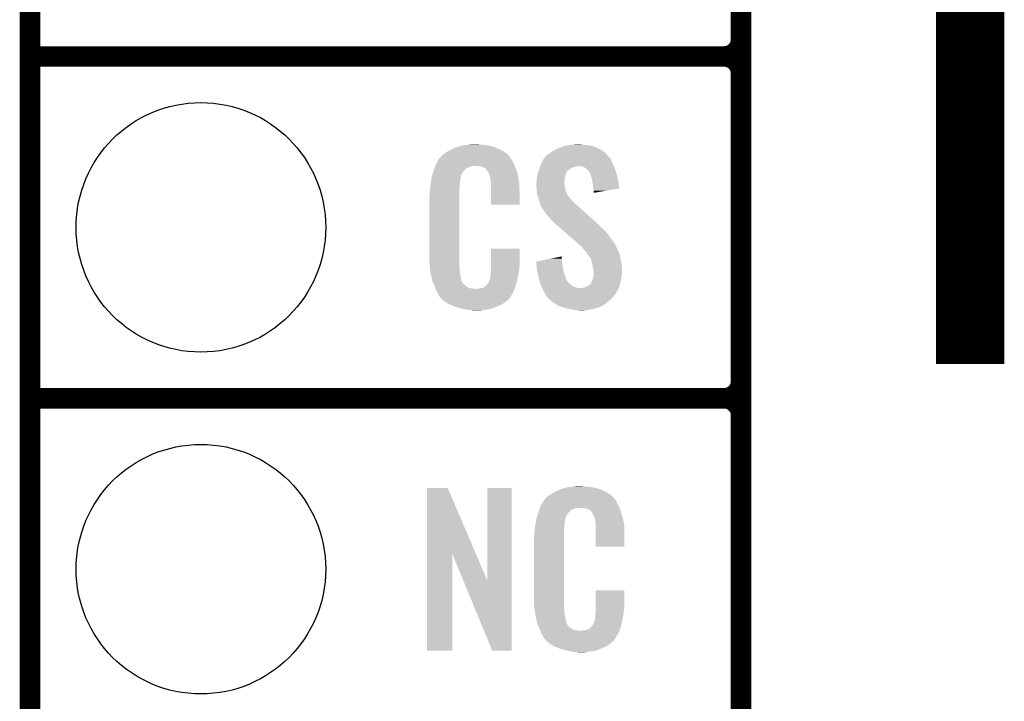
# Model space of a CAD drawing. Extents: x -1.3 to 24.2, y -3.9 to 39.2.
# Tile 7 of 27: x -1.3 to 6, y 9.2 to 14.2. Entities that reach past the tile are written whole.
import ezdxf

# ---------------------------------------------------------------- set-up
doc = ezdxf.new("R2010")
doc.units = 0
doc.layers.get('0').update_dxf_attribs({"linetype": 'CONTINUOUS'})
for name, color, linetype in [('PROXIMITY_23_CLICK_V100_GKO', 5, 'CONTINUOUS'), ('PROXIMITY_23_CLICK_V100_GTO', 14, 'CONTINUOUS'), ('PROXIMITY_23_CLICK_V100_GTS', 12, 'CONTINUOUS')]:
    doc.layers.add(name, color=color, linetype=linetype)

# ---------------------------------------------------------------- blocks, each defined once
blk = doc.blocks.new('ROUND_35')
blk.add_circle((0, 0), 0.9271)

msp = doc.modelspace()

# ---------------------------------------------------------------- linework, layer by layer
at = {"layer": 'PROXIMITY_23_CLICK_V100_GKO', "const_width": 0.1524}
msp.add_lwpolyline([(-1.27, -3.81), (-1.27, 36.83)], dxfattribs=at)
at = {"layer": 'PROXIMITY_23_CLICK_V100_GTO'}
for points, const_width in [([(5.715, 11.684), (5.715, 18.796)], 0.508), ([(4.0132, -0.5588), (4.0132, 18.3388)], 0.1524), ([(4.0132, 14.097), (4.0132, 16.383)], 0.1524), ([(-1.27, 13.97), (3.8862, 13.97)], 0.1524), ([(-1.27, 13.97), (3.8862, 13.97)], 0.1524), ([(4.0132, 11.557), (4.0132, 13.843)], 0.1524), ([(-1.27, 11.43), (3.8862, 11.43)], 0.1524), ([(-1.27, 11.43), (3.8862, 11.43)], 0.1524), ([(4.0132, 9.017), (4.0132, 11.303)], 0.1524)]:
    msp.add_lwpolyline(points, dxfattribs=dict(at, const_width=const_width))
at = {"layer": 'PROXIMITY_23_CLICK_V100_GTO', "const_width": 0.1524}
for points in [[(3.8862, 13.97, 0.4142136), (4.0132, 14.097)], [(4.0132, 13.843, 0.4142136), (3.8862, 13.97)], [(4.0132, 13.843, 0.4142136), (3.8862, 13.97)], [(3.8862, 11.43, 0.4142136), (4.0132, 11.557)], [(4.0132, 11.303, 0.4142136), (3.8862, 11.43)], [(4.0132, 11.303, 0.4142136), (3.8862, 11.43)]]:
    msp.add_lwpolyline(points, format="xyb", dxfattribs=at)
at = {"layer": 'PROXIMITY_23_CLICK_V100_GTO'}
for points in [[(1.97612, 13.31214), (1.99136, 13.31468), (2.10058, 13.31214), (2.085342, 13.31468)], [(1.99136, 13.31468), (2.006602, 13.31722), (2.070102, 13.31468), (2.057402, 13.31722)], [(2.74066, 13.31214), (2.755902, 13.31468), (2.86004, 13.31214), (2.834638, 13.31468)], [(2.755902, 13.31468), (2.8067, 13.31722), (2.834638, 13.31468), (2.821942, 13.31722)], [(1.78816, 13.230862), (1.802674, 13.24356), (2.289264, 13.230862), (2.278382, 13.24356)], [(1.802674, 13.24356), (1.808482, 13.24864), (2.278382, 13.24356), (2.271272, 13.24864)], [(1.808482, 13.24864), (1.820458, 13.256262), (2.271272, 13.24864), (2.2606, 13.256262)], [(1.820458, 13.256262), (1.836422, 13.26642), (2.2606, 13.256262), (2.24367, 13.26642)], [(1.836422, 13.26642), (1.86182, 13.27912), (2.24367, 13.26642), (2.2225, 13.27912)], [(1.86182, 13.27912), (1.87198, 13.2842), (2.2225, 13.27912), (2.210164, 13.2842)], [(1.87198, 13.2842), (1.89484, 13.294362), (2.210164, 13.2842), (2.185486, 13.294362)], [(1.89484, 13.294362), (1.9033, 13.2969), (2.185486, 13.294362), (2.179322, 13.2969)], [(1.9033, 13.2969), (1.937172, 13.30706), (2.179322, 13.2969), (2.141222, 13.30706)], [(1.937172, 13.30706), (1.945642, 13.3096), (2.141222, 13.30706), (2.120902, 13.3096)], [(1.945642, 13.3096), (1.97612, 13.31214), (2.120902, 13.3096), (2.10058, 13.31214)], [(2.563916, 13.228316), (2.575564, 13.241022), (3.027682, 13.228316), (3.016036, 13.241022)], [(2.575564, 13.241022), (2.58064, 13.243562), (3.016036, 13.241022), (3.013708, 13.243562)], [(2.58064, 13.243562), (2.5908, 13.25118), (3.013708, 13.243562), (3.006726, 13.25118)], [(2.5908, 13.25118), (2.602988, 13.258798), (3.006726, 13.25118), (2.999742, 13.258798)], [(2.602988, 13.258798), (2.61112, 13.26388), (2.999742, 13.258798), (2.991484, 13.26388)], [(2.61112, 13.26388), (2.636522, 13.27912), (2.991484, 13.26388), (2.966718, 13.27912)], [(2.636522, 13.27912), (2.669542, 13.294362), (2.966718, 13.27912), (2.936236, 13.294362)], [(2.669542, 13.294362), (2.677664, 13.2969), (2.936236, 13.294362), (2.93116, 13.2969)], [(2.677664, 13.2969), (2.71018, 13.30706), (2.93116, 13.2969), (2.895602, 13.30706)], [(2.71018, 13.30706), (2.74066, 13.31214), (2.895602, 13.30706), (2.86004, 13.31214)], [(1.742838, 13.159738), (1.74752, 13.172442), (2.33172, 13.159738), (2.324792, 13.172442)], [(1.74752, 13.172442), (1.756484, 13.18768), (2.324792, 13.172442), (2.31648, 13.18768)], [(1.756484, 13.18768), (1.769934, 13.21054), (2.31648, 13.18768), (2.303782, 13.21054)], [(1.769934, 13.21054), (1.772926, 13.215622), (2.303782, 13.21054), (2.299972, 13.215622)], [(1.772926, 13.215622), (1.778002, 13.218164), (2.299972, 13.215622), (2.298064, 13.218164)], [(1.778002, 13.218164), (1.78003, 13.2207), (2.298064, 13.218164), (2.296162, 13.2207)], [(1.78003, 13.2207), (1.78409, 13.225776), (2.296162, 13.2207), (2.293622, 13.225776)], [(1.78409, 13.225776), (1.78816, 13.230862), (2.293622, 13.225776), (2.289264, 13.230862)], [(2.524578, 13.16482), (2.5273, 13.172442), (3.06324, 13.16482), (3.059776, 13.172442)], [(2.5273, 13.172442), (2.538136, 13.19276), (3.059776, 13.172442), (3.05054, 13.19276)], [(2.538136, 13.19276), (2.547622, 13.21054), (3.05054, 13.19276), (3.04165, 13.21054)], [(2.547622, 13.21054), (2.549946, 13.213076), (3.04165, 13.21054), (3.040382, 13.213076)], [(2.549946, 13.213076), (2.559262, 13.22324), (3.040382, 13.213076), (3.030222, 13.22324)], [(2.559262, 13.22324), (2.563916, 13.228316), (3.030222, 13.22324), (3.027682, 13.228316)], [(1.719832, 13.091158), (1.726688, 13.114018), (1.935478, 13.091158), (1.948178, 13.114018)], [(1.726688, 13.114018), (1.729738, 13.12418), (1.948178, 13.114018), (1.958338, 13.12418)], [(1.729738, 13.12418), (1.731608, 13.129256), (1.958338, 13.12418), (1.960878, 13.129256)], [(1.731608, 13.129256), (1.735352, 13.139418), (1.960878, 13.129256), (1.97358, 13.139418)], [(1.735352, 13.139418), (1.740966, 13.154658), (1.97358, 13.139418), (2.011676, 13.154658)], [(1.740966, 13.154658), (1.740968, 13.15466), (2.011676, 13.154658), (2.059938, 13.15466)], [(1.740968, 13.15466), (1.742838, 13.159738), (2.333534, 13.15466), (2.33172, 13.159738)], [(2.07772, 13.15212), (2.059938, 13.15466), (2.334442, 13.15212), (2.333534, 13.15466)], [(2.090418, 13.14958), (2.07772, 13.15212), (2.335348, 13.14958), (2.334442, 13.15212)], [(2.115814, 13.136882), (2.090418, 13.14958), (2.339884, 13.136882), (2.335348, 13.14958)], [(2.118358, 13.131804), (2.115814, 13.136882), (2.341696, 13.131804), (2.339884, 13.136882)], [(2.124894, 13.12418), (2.118358, 13.131804), (2.344418, 13.12418), (2.341696, 13.131804)], [(2.133598, 13.114022), (2.124894, 13.12418), (2.347406, 13.114022), (2.344418, 13.12418)], [(2.143758, 13.091162), (2.133598, 13.114022), (2.354132, 13.091162), (2.347406, 13.114022)], [(2.500338, 13.091162), (2.5019, 13.101318), (2.71018, 13.091162), (2.712718, 13.101318)], [(2.5019, 13.101318), (2.501902, 13.101322), (2.712718, 13.101318), (2.71272, 13.101322)], [(2.501902, 13.101322), (2.505528, 13.111478), (2.71272, 13.101322), (2.7178, 13.111478)], [(2.505528, 13.111478), (2.508248, 13.119096), (2.7178, 13.111478), (2.72288, 13.119096)], [(2.508248, 13.119096), (2.509154, 13.121634), (2.72288, 13.119096), (2.727946, 13.121634)], [(2.509154, 13.121634), (2.51006, 13.124168), (2.727946, 13.121634), (2.72796, 13.124168)], [(2.51006, 13.124168), (2.512784, 13.131798), (2.72796, 13.124168), (2.740658, 13.131798)], [(2.512784, 13.131798), (2.516412, 13.141958), (2.740658, 13.131798), (2.753358, 13.141958)], [(2.516412, 13.141958), (2.519134, 13.14958), (2.753358, 13.141958), (2.77876, 13.14958)], [(2.519134, 13.14958), (2.520042, 13.15212), (2.77876, 13.14958), (2.79146, 13.15212)], [(2.520042, 13.15212), (2.520948, 13.15466), (2.79146, 13.15212), (2.801618, 13.15466)], [(2.520948, 13.15466), (2.524578, 13.16482), (3.067596, 13.15466), (3.06324, 13.16482)], [(2.829558, 13.15212), (2.806698, 13.15466), (3.068684, 13.15212), (3.067596, 13.15466)], [(2.84734, 13.147042), (2.829558, 13.15212), (3.07086, 13.147042), (3.068684, 13.15212)], [(2.86258, 13.13688), (2.84734, 13.147042), (3.075216, 13.13688), (3.07086, 13.147042)], [(2.870202, 13.12926), (2.86258, 13.13688), (3.07848, 13.12926), (3.075216, 13.13688)], [(2.87274, 13.126722), (2.870202, 13.12926), (3.079326, 13.126722), (3.07848, 13.12926)], [(2.882896, 13.1191), (2.87274, 13.126722), (3.081868, 13.1191), (3.079326, 13.126722)], [(2.887978, 13.108944), (2.882896, 13.1191), (3.085252, 13.108944), (3.081868, 13.1191)], [(2.893054, 13.103866), (2.887978, 13.108944), (3.086946, 13.103866), (3.085252, 13.108944)], [(2.89306, 13.101322), (2.893054, 13.103866), (3.087794, 13.101322), (3.086946, 13.103866)], [(2.895602, 13.091158), (2.89306, 13.101322), (3.09118, 13.091158), (3.087794, 13.101322)], [(1.70434, 13.00226), (1.706596, 13.022578), (1.92278, 13.00226), (1.92278, 13.022578)], [(1.706596, 13.022578), (1.70688, 13.02512), (1.92278, 13.022578), (1.923288, 13.02512)], [(1.70688, 13.02512), (1.708482, 13.035278), (1.923288, 13.02512), (1.92532, 13.035278)], [(1.708482, 13.035278), (1.710488, 13.047978), (1.92532, 13.035278), (1.92532, 13.047978)], [(1.710488, 13.047978), (1.712092, 13.058138), (1.92532, 13.047978), (1.92786, 13.058138)], [(1.712092, 13.058138), (1.712894, 13.063218), (1.92786, 13.058138), (1.92786, 13.063218)], [(1.712894, 13.063218), (1.7145, 13.073382), (1.92786, 13.063218), (1.93063, 13.073382)], [(1.7145, 13.073382), (1.719832, 13.091158), (1.93063, 13.073382), (1.935478, 13.091158)], [(2.145794, 13.080998), (2.143758, 13.091162), (2.35712, 13.080998), (2.354132, 13.091162)], [(2.1463, 13.078462), (2.145794, 13.080998), (2.357502, 13.078462), (2.35712, 13.080998)], [(2.148838, 13.073384), (2.1463, 13.078462), (2.358264, 13.073384), (2.357502, 13.078462)], [(2.14884, 13.070842), (2.148838, 13.073384), (2.358644, 13.070842), (2.358264, 13.073384)], [(2.15138, 13.058138), (2.14884, 13.070842), (2.36055, 13.058138), (2.358644, 13.070842)], [(2.15392, 13.04036), (2.15138, 13.058138), (2.363216, 13.04036), (2.36055, 13.058138)], [(2.154702, 13.030198), (2.15392, 13.04036), (2.36474, 13.030198), (2.363216, 13.04036)], [(2.15646, 13.00734), (2.154702, 13.030198), (2.365694, 13.00734), (2.36474, 13.030198)], [(2.49174, 13.032742), (2.493644, 13.040358), (2.70002, 13.032742), (2.70002, 13.040358)], [(2.49174, 13.030198), (2.49174, 13.032742), (2.70002, 13.030198), (2.70002, 13.032742)], [(2.49174, 13.020038), (2.49174, 13.030198), (2.70256, 13.020038), (2.70002, 13.030198)], [(2.493644, 13.040358), (2.49428, 13.042902), (2.70002, 13.040358), (2.700336, 13.042902)], [(2.49428, 13.042902), (2.496056, 13.06068), (2.700336, 13.042902), (2.70256, 13.06068)], [(2.496056, 13.06068), (2.49682, 13.0683), (2.70256, 13.06068), (2.70383, 13.0683)], [(2.49682, 13.0683), (2.497992, 13.07592), (2.70383, 13.0683), (2.7051, 13.07592)], [(2.497992, 13.07592), (2.500338, 13.091162), (2.7051, 13.07592), (2.71018, 13.091162)], [(2.898142, 13.081), (2.895602, 13.091158), (3.09332, 13.081), (3.09118, 13.091158)], [(2.905758, 13.058142), (2.898142, 13.081), (3.098132, 13.058142), (3.09332, 13.081)], [(2.908166, 13.0429), (2.905758, 13.058142), (3.10134, 13.0429), (3.098132, 13.058142)], [(2.91338, 13.00988), (2.908166, 13.0429), (3.106046, 13.00988), (3.10134, 13.0429)], [(1.69926, 12.96162), (1.7018, 12.9794), (1.92024, 12.96162), (1.92024, 12.9794)], [(1.69926, 12.943842), (1.69926, 12.96162), (1.92024, 12.943842), (1.92024, 12.96162)], [(1.7018, 12.9794), (1.702082, 12.981938), (1.92024, 12.9794), (1.92024, 12.981938)], [(1.702082, 12.981938), (1.70434, 13.00226), (1.92024, 12.981938), (1.92278, 13.00226)], [(2.15646, 12.96924), (2.15646, 13.00734), (2.36728, 12.96924), (2.365694, 13.00734)], [(2.15646, 12.867662), (2.15646, 12.96924), (2.367258, 12.867662), (2.36728, 12.96924)], [(2.49283, 13.004798), (2.49174, 13.020038), (2.70256, 13.004798), (2.70256, 13.020038)], [(2.49428, 12.98448), (2.49283, 13.004798), (2.707642, 12.98448), (2.70256, 13.004798)], [(2.495062, 12.974318), (2.49428, 12.98448), (2.710182, 12.974318), (2.707642, 12.98448)], [(2.49682, 12.951462), (2.495062, 12.974318), (2.718976, 12.951462), (2.710182, 12.974318)], [(2.499592, 12.9413), (2.49682, 12.951462), (2.722884, 12.9413), (2.718976, 12.951462)], [(2.91592, 12.98956), (2.91338, 13.00988), (3.10894, 12.98956), (3.106046, 13.00988)], [(2.915922, 12.989556), (2.91592, 12.98956), (3.10894, 12.989556), (3.10894, 12.98956)], [(2.91846, 12.97178), (2.915922, 12.989556), (3.006302, 12.97178), (3.10894, 12.989556)], [(2.91846, 12.956566), (2.91846, 12.97178), (2.91846, 12.956566), (3.006302, 12.97178)], [(1.69672, 12.931142), (1.69926, 12.943842), (1.92024, 12.931142), (1.92024, 12.943842)], [(1.69672, 12.48156), (1.69672, 12.931142), (1.92024, 12.48156), (1.92024, 12.931142)], [(2.500286, 12.938756), (2.499592, 12.9413), (2.725422, 12.938756), (2.722884, 12.9413)], [(2.501672, 12.93368), (2.500286, 12.938756), (2.727962, 12.93368), (2.725422, 12.938756)], [(2.504442, 12.92352), (2.501672, 12.93368), (2.73812, 12.92352), (2.727962, 12.93368)], [(2.506138, 12.918436), (2.504442, 12.92352), (2.743202, 12.918436), (2.73812, 12.92352)], [(2.511214, 12.9032), (2.506138, 12.918436), (2.750824, 12.9032), (2.743202, 12.918436)], [(2.51206, 12.900658), (2.511214, 12.9032), (2.754636, 12.900658), (2.750824, 12.9032)], [(2.513966, 12.893038), (2.51206, 12.900658), (2.766062, 12.893038), (2.754636, 12.900658)], [(2.51714, 12.880342), (2.513966, 12.893038), (2.775132, 12.880342), (2.766062, 12.893038)], [(2.519174, 12.875258), (2.51714, 12.880342), (2.778762, 12.875258), (2.775132, 12.880342)], [(2.522218, 12.867642), (2.519174, 12.875258), (2.788918, 12.867642), (2.778762, 12.875258)], [(2.367258, 12.86764), (2.15646, 12.867662), (2.367258, 12.86764), (2.367258, 12.867662)], [(2.524126, 12.86002), (2.522218, 12.867642), (2.79908, 12.86002), (2.788918, 12.867642)], [(2.524758, 12.857486), (2.524126, 12.86002), (2.801902, 12.857486), (2.79908, 12.86002)], [(2.527298, 12.854942), (2.524758, 12.857486), (2.804734, 12.854942), (2.801902, 12.857486)], [(2.55778, 12.80922), (2.527298, 12.854942), (2.855632, 12.80922), (2.804734, 12.854942)], [(2.5781, 12.78382), (2.55778, 12.80922), (2.883908, 12.78382), (2.855632, 12.80922)], [(2.59334, 12.76604), (2.5781, 12.78382), (2.903702, 12.76604), (2.883908, 12.78382)], [(2.63398, 12.725398), (2.59334, 12.76604), (2.948944, 12.725398), (2.903702, 12.76604)], [(2.636914, 12.722856), (2.63398, 12.725398), (2.95402, 12.722856), (2.948944, 12.725398)], [(2.648632, 12.7127), (2.636914, 12.722856), (2.961642, 12.7127), (2.95402, 12.722856)], [(2.666218, 12.69746), (2.648632, 12.7127), (2.97688, 12.69746), (2.961642, 12.7127)], [(2.686734, 12.67968), (2.666218, 12.69746), (2.9972, 12.67968), (2.97688, 12.69746)], [(2.716042, 12.65428), (2.686734, 12.67968), (3.02006, 12.65428), (2.9972, 12.67968)], [(2.78052, 12.5984), (2.716042, 12.65428), (3.0607, 12.5984), (3.02006, 12.65428)], [(2.78638, 12.59332), (2.78052, 12.5984), (3.064088, 12.59332), (3.0607, 12.5984)], [(2.814958, 12.567918), (2.78638, 12.59332), (3.08102, 12.567918), (3.064088, 12.59332)], [(2.156464, 12.418058), (2.15648, 12.542498), (2.36728, 12.418058), (2.36728, 12.542498)], [(2.15648, 12.542498), (2.156482, 12.54252), (2.36728, 12.542498), (2.156482, 12.54252)], [(2.820674, 12.562838), (2.814958, 12.567918), (3.08356, 12.562838), (3.08102, 12.567918)], [(2.829244, 12.55522), (2.820674, 12.562838), (3.0861, 12.55522), (3.08356, 12.562838)], [(2.8321, 12.55268), (2.829244, 12.55522), (3.087372, 12.55268), (3.0861, 12.55522)], [(2.84734, 12.532362), (2.8321, 12.55268), (3.09753, 12.532362), (3.087372, 12.55268)], [(2.862578, 12.51712), (2.84734, 12.532362), (3.105152, 12.51712), (3.09753, 12.532362)], [(2.86385, 12.514578), (2.862578, 12.51712), (3.106422, 12.514578), (3.105152, 12.51712)], [(2.870198, 12.501886), (2.86385, 12.514578), (3.109884, 12.501886), (3.106422, 12.514578)], [(1.699072, 12.41806), (1.69672, 12.48156), (1.92024, 12.41806), (1.92024, 12.48156)], [(2.49176, 12.446004), (2.592044, 12.466318), (2.68224, 12.446004), (2.68224, 12.466318)], [(2.491964, 12.443458), (2.49176, 12.446004), (2.68224, 12.443458), (2.68224, 12.446004)], [(2.493988, 12.41806), (2.491964, 12.443458), (2.68732, 12.41806), (2.68224, 12.443458)], [(2.592044, 12.466318), (2.65474, 12.479018), (2.68224, 12.466318), (2.6797, 12.479018)], [(2.65474, 12.479018), (2.6797, 12.484074), (2.6797, 12.479018), (2.6797, 12.484074)], [(2.880356, 12.494262), (2.870198, 12.501886), (3.111962, 12.494262), (3.109884, 12.501886)], [(2.8829, 12.486644), (2.880356, 12.494262), (3.11404, 12.486644), (3.111962, 12.494262)], [(2.882904, 12.48664), (2.8829, 12.486644), (3.11404, 12.48664), (3.11404, 12.486644)], [(2.885438, 12.484102), (2.882904, 12.48664), (3.114626, 12.484102), (3.11404, 12.48664)], [(2.898138, 12.466324), (2.885438, 12.484102), (3.11873, 12.466324), (3.114626, 12.484102)], [(2.900962, 12.45362), (2.898138, 12.466324), (3.12166, 12.45362), (3.11873, 12.466324)], [(2.90322, 12.44346), (2.900962, 12.45362), (3.123016, 12.44346), (3.12166, 12.45362)], [(2.910206, 12.41552), (2.90322, 12.44346), (3.12674, 12.41552), (3.123016, 12.44346)], [(1.69926, 12.41298), (1.699072, 12.41806), (1.920966, 12.41298), (1.92024, 12.41806)], [(1.700918, 12.400278), (1.69926, 12.41298), (1.92278, 12.400278), (1.920966, 12.41298)], [(1.7039, 12.377418), (1.700918, 12.400278), (1.92278, 12.377418), (1.92278, 12.400278)], [(1.70688, 12.354562), (1.7039, 12.377418), (1.92639, 12.354562), (1.92278, 12.377418)], [(2.15392, 12.3698), (2.155824, 12.38504), (2.362706, 12.3698), (2.36474, 12.38504)], [(2.15392, 12.357102), (2.15392, 12.3698), (2.361014, 12.357102), (2.362706, 12.3698)], [(2.155824, 12.38504), (2.15646, 12.390122), (2.36474, 12.38504), (2.36474, 12.390122)], [(2.15646, 12.402818), (2.156464, 12.418058), (2.36474, 12.402818), (2.36728, 12.418058)], [(2.15646, 12.390122), (2.15646, 12.402818), (2.36474, 12.390122), (2.36474, 12.402818)], [(2.49682, 12.382502), (2.493988, 12.41806), (2.693788, 12.382502), (2.68732, 12.41806)], [(2.50144, 12.36218), (2.49682, 12.382502), (2.697482, 12.36218), (2.693788, 12.382502)], [(2.91338, 12.40282), (2.910206, 12.41552), (3.127534, 12.40282), (3.12674, 12.41552)], [(2.918038, 12.374882), (2.91338, 12.40282), (3.12928, 12.374882), (3.127534, 12.40282)], [(2.91846, 12.372342), (2.918038, 12.374882), (3.12928, 12.372342), (3.12928, 12.374882)], [(2.91846, 12.36218), (2.91846, 12.372342), (3.12928, 12.36218), (3.12928, 12.372342)], [(1.713232, 12.32916), (1.70688, 12.354562), (1.9304, 12.32916), (1.92639, 12.354562)], [(1.718946, 12.306298), (1.713232, 12.32916), (1.93548, 12.306298), (1.9304, 12.32916)], [(1.71958, 12.303762), (1.718946, 12.306298), (1.93675, 12.303762), (1.93548, 12.306298)], [(1.726902, 12.28598), (1.71958, 12.303762), (1.945642, 12.28598), (1.93675, 12.303762)], [(2.131062, 12.280902), (2.14376, 12.30376), (2.34315, 12.280902), (2.3495, 12.30376)], [(2.14376, 12.30376), (2.143762, 12.303762), (2.3495, 12.30376), (2.3495, 12.303762)], [(2.143762, 12.303762), (2.14884, 12.329162), (2.3495, 12.303762), (2.355476, 12.329162)], [(2.14884, 12.329162), (2.148842, 12.331704), (2.355476, 12.329162), (2.356074, 12.331704)], [(2.148842, 12.331704), (2.15138, 12.336784), (2.356074, 12.331704), (2.357268, 12.336784)], [(2.15138, 12.344402), (2.151888, 12.346942), (2.359062, 12.344402), (2.35966, 12.346942)], [(2.15138, 12.336784), (2.15138, 12.344402), (2.357268, 12.336784), (2.359062, 12.344402)], [(2.151888, 12.346942), (2.15392, 12.357102), (2.35966, 12.346942), (2.361014, 12.357102)], [(2.50779, 12.33424), (2.50144, 12.36218), (2.70764, 12.33424), (2.697482, 12.36218)], [(2.50952, 12.32662), (2.50779, 12.33424), (2.709928, 12.32662), (2.70764, 12.33424)], [(2.5142, 12.308838), (2.50952, 12.32662), (2.715264, 12.308838), (2.709928, 12.32662)], [(2.514868, 12.3063), (2.5142, 12.308838), (2.7178, 12.3063), (2.715264, 12.308838)], [(2.516872, 12.29868), (2.514868, 12.3063), (2.72288, 12.29868), (2.7178, 12.3063)], [(2.519546, 12.288518), (2.516872, 12.29868), (2.730502, 12.288518), (2.72288, 12.29868)], [(2.89814, 12.283444), (2.90068, 12.29106), (3.115562, 12.283444), (3.117086, 12.29106)], [(2.90068, 12.29106), (2.905758, 12.30122), (3.117086, 12.29106), (3.11912, 12.30122)], [(2.905758, 12.30122), (2.91084, 12.311382), (3.11912, 12.30122), (3.121378, 12.311382)], [(2.91084, 12.311382), (2.912958, 12.324082), (3.121378, 12.311382), (3.1242, 12.324082)], [(2.912958, 12.324082), (2.913382, 12.326622), (3.1242, 12.324082), (3.124516, 12.326622)], [(2.913382, 12.326622), (2.91846, 12.341864), (3.124516, 12.326622), (3.126422, 12.341864)], [(2.91846, 12.3444), (2.91846, 12.36218), (3.12674, 12.3444), (3.12928, 12.36218)], [(2.91846, 12.341864), (2.91846, 12.3444), (3.126422, 12.341864), (3.12674, 12.3444)], [(1.72795, 12.283436), (1.726902, 12.28598), (1.948182, 12.283436), (1.945642, 12.28598)], [(1.73004, 12.27836), (1.72795, 12.283436), (1.950724, 12.27836), (1.948182, 12.283436)], [(1.732132, 12.273278), (1.73004, 12.27836), (1.958342, 12.273278), (1.950724, 12.27836)], [(1.73527, 12.26566), (1.732132, 12.273278), (1.96596, 12.26566), (1.958342, 12.273278)], [(1.73736, 12.26058), (1.73527, 12.26566), (1.973582, 12.26058), (1.96596, 12.26566)], [(1.739314, 12.2555), (1.73736, 12.26058), (1.981202, 12.2555), (1.973582, 12.26058)], [(1.742246, 12.24788), (1.739314, 12.2555), (1.996444, 12.24788), (1.981202, 12.2555)], [(1.7442, 12.2428), (1.742246, 12.24788), (2.042162, 12.2428), (1.996444, 12.24788)], [(1.75006, 12.22756), (1.7442, 12.2428), (2.324248, 12.22756), (2.330524, 12.2428)], [(1.757118, 12.21486), (1.75006, 12.22756), (2.31902, 12.21486), (2.324248, 12.22756)], [(2.042162, 12.2428), (2.052322, 12.242802), (2.330524, 12.2428), (2.330526, 12.242802)], [(2.052322, 12.242802), (2.059944, 12.24534), (2.330526, 12.242802), (2.33157, 12.24534)], [(2.070102, 12.24534), (2.095502, 12.25042), (2.33157, 12.24534), (2.333662, 12.25042)], [(2.095502, 12.25042), (2.108194, 12.258038), (2.333662, 12.25042), (2.3368, 12.258038)], [(2.108194, 12.258038), (2.108202, 12.258042), (2.3368, 12.258038), (2.3368, 12.258042)], [(2.108202, 12.258042), (2.115826, 12.26566), (2.3368, 12.258042), (2.338916, 12.26566)], [(2.115826, 12.26566), (2.118366, 12.265674), (2.338916, 12.26566), (2.33892, 12.265674)], [(2.118366, 12.265674), (2.120902, 12.27074), (2.33892, 12.265674), (2.340328, 12.27074)], [(2.120902, 12.27074), (2.131062, 12.280902), (2.340328, 12.27074), (2.34315, 12.280902)], [(2.522218, 12.27836), (2.519546, 12.288518), (2.7432, 12.27836), (2.730502, 12.288518)], [(2.526962, 12.268198), (2.522218, 12.27836), (2.755902, 12.268198), (2.7432, 12.27836)], [(2.531702, 12.25804), (2.526962, 12.268198), (2.773682, 12.25804), (2.755902, 12.268198)], [(2.53526, 12.25042), (2.531702, 12.25804), (2.796542, 12.25042), (2.773682, 12.25804)], [(2.536444, 12.24788), (2.53526, 12.25042), (2.819402, 12.24788), (2.796542, 12.25042)], [(2.537632, 12.245338), (2.536444, 12.24788), (3.10388, 12.245338), (3.104726, 12.24788)], [(2.54, 12.24026), (2.537632, 12.245338), (3.100832, 12.24026), (3.10388, 12.245338)], [(2.550162, 12.219938), (2.54, 12.24026), (3.088638, 12.219938), (3.100832, 12.24026)], [(2.551432, 12.217396), (2.550162, 12.219938), (3.0861, 12.217396), (3.088638, 12.219938)], [(2.55524, 12.20978), (2.551432, 12.217396), (3.083558, 12.20978), (3.0861, 12.217396)], [(2.819402, 12.24788), (2.827022, 12.247882), (3.104726, 12.24788), (3.104726, 12.247882)], [(2.827022, 12.247882), (2.834642, 12.25042), (3.104726, 12.247882), (3.105572, 12.25042)], [(2.834642, 12.25042), (2.847342, 12.252962), (3.105572, 12.25042), (3.10642, 12.252962)], [(2.847342, 12.252962), (2.8702, 12.26312), (3.10642, 12.252962), (3.109804, 12.26312)], [(2.8702, 12.26312), (2.8829, 12.27074), (3.109804, 12.26312), (3.112344, 12.27074)], [(2.8829, 12.27074), (2.88967, 12.27582), (3.112344, 12.27074), (3.114038, 12.27582)], [(2.88967, 12.27582), (2.89306, 12.278362), (3.114038, 12.27582), (3.114546, 12.278362)], [(2.89306, 12.278362), (2.89814, 12.283444), (3.114546, 12.278362), (3.115562, 12.283444)], [(1.762762, 12.204698), (1.757118, 12.21486), (2.312922, 12.204698), (2.31902, 12.21486)], [(1.767838, 12.197084), (1.762762, 12.204698), (2.308354, 12.197084), (2.312922, 12.204698)], [(1.77038, 12.189464), (1.767838, 12.197084), (2.303782, 12.189464), (2.308354, 12.197084)], [(1.772914, 12.186926), (1.77038, 12.189464), (2.302258, 12.186926), (2.303782, 12.189464)], [(1.77292, 12.184386), (1.772914, 12.186926), (2.300734, 12.184386), (2.302258, 12.186926)], [(1.780544, 12.17676), (1.77292, 12.184386), (2.29616, 12.17676), (2.300734, 12.184386)], [(1.785624, 12.171678), (1.780544, 12.17676), (2.293616, 12.171678), (2.29616, 12.17676)], [(1.7907, 12.166598), (1.785624, 12.171678), (2.287266, 12.166598), (2.293616, 12.171678)], [(1.796626, 12.16152), (1.7907, 12.166598), (2.28092, 12.16152), (2.287266, 12.166598)], [(1.808478, 12.15136), (1.796626, 12.16152), (2.269068, 12.15136), (2.28092, 12.16152)], [(1.816608, 12.14628), (1.808478, 12.15136), (2.263142, 12.14628), (2.269068, 12.15136)], [(1.84506, 12.1285), (1.816608, 12.14628), (2.23774, 12.1285), (2.263142, 12.14628)], [(2.555242, 12.209778), (2.55524, 12.20978), (3.083558, 12.209778), (3.083558, 12.20978)], [(2.562296, 12.19708), (2.555242, 12.209778), (3.0734, 12.19708), (3.083558, 12.209778)], [(2.567938, 12.186922), (2.562296, 12.19708), (3.064934, 12.186922), (3.0734, 12.19708)], [(2.578098, 12.17676), (2.567938, 12.186922), (3.056466, 12.17676), (3.064934, 12.186922)], [(2.580638, 12.171684), (2.578098, 12.17676), (3.052236, 12.171684), (3.056466, 12.17676)], [(2.586572, 12.166598), (2.580638, 12.171684), (3.047998, 12.166598), (3.052236, 12.171684)], [(2.604348, 12.15136), (2.586572, 12.166598), (3.02768, 12.15136), (3.047998, 12.166598)], [(2.6162, 12.1412), (2.604348, 12.15136), (3.016068, 12.1412), (3.02768, 12.15136)], [(1.84912, 12.125962), (1.84506, 12.1285), (2.231818, 12.125962), (2.23774, 12.1285)], [(1.881776, 12.11326), (1.84912, 12.125962), (2.20218, 12.11326), (2.231818, 12.125962)], [(1.89484, 12.108178), (1.881776, 12.11326), (2.18911, 12.108178), (2.20218, 12.11326)], [(1.938018, 12.09548), (1.89484, 12.108178), (2.156458, 12.09548), (2.18911, 12.108178)], [(1.965114, 12.0904), (1.938018, 12.09548), (2.133598, 12.0904), (2.156458, 12.09548)], [(1.97866, 12.08786), (1.965114, 12.0904), (2.10566, 12.08786), (2.133598, 12.0904)], [(1.993898, 12.08532), (1.97866, 12.08786), (2.090418, 12.08532), (2.10566, 12.08786)], [(2.021838, 12.08278), (2.011678, 12.08532), (2.075178, 12.08278), (2.090418, 12.08532)], [(2.629536, 12.13358), (2.6162, 12.1412), (3.00736, 12.13358), (3.016068, 12.1412)], [(2.651758, 12.12088), (2.629536, 12.13358), (2.98831, 12.12088), (3.00736, 12.13358)], [(2.657934, 12.118338), (2.651758, 12.12088), (2.984498, 12.118338), (2.98831, 12.12088)], [(2.664102, 12.115798), (2.657934, 12.118338), (2.981954, 12.115798), (2.984498, 12.118338)], [(2.670266, 12.11326), (2.664102, 12.115798), (2.971798, 12.11326), (2.981954, 12.115798)], [(2.68878, 12.105638), (2.670266, 12.11326), (2.959098, 12.105638), (2.971798, 12.11326)], [(2.694938, 12.103102), (2.68878, 12.105638), (2.948952, 12.103102), (2.959098, 12.105638)], [(2.705106, 12.10056), (2.694938, 12.103102), (2.938782, 12.10056), (2.948952, 12.103102)], [(2.73558, 12.09294), (2.705106, 12.10056), (2.915918, 12.09294), (2.938782, 12.10056)], [(2.77114, 12.08786), (2.73558, 12.09294), (2.89052, 12.08786), (2.915918, 12.09294)], [(2.786378, 12.08532), (2.77114, 12.08786), (2.86004, 12.08532), (2.89052, 12.08786)], [(2.809238, 12.082782), (2.801616, 12.08532), (2.827046, 12.082782), (2.86004, 12.08532)], [(2.827022, 12.08278), (2.809238, 12.082782), (2.827022, 12.08278), (2.827046, 12.082782)], [(1.678952, 10.276728), (1.67896, 10.764506), (2.041942, 10.276728), (1.833884, 10.764506)], [(1.67896, 10.764506), (1.678962, 10.76452), (1.833884, 10.764506), (1.678962, 10.76452)], [(2.12852, 10.073748), (2.12854, 10.764498), (2.308846, 10.073748), (2.30886, 10.764498)], [(2.12854, 10.764498), (2.128542, 10.76452), (2.30886, 10.764498), (2.128542, 10.76452)], [(2.64922, 10.7442), (2.674618, 10.75436), (2.98813, 10.7442), (2.964908, 10.75436)], [(2.674618, 10.75436), (2.682238, 10.7569), (2.964908, 10.75436), (2.959102, 10.7569)], [(2.682238, 10.7569), (2.69748, 10.76198), (2.959102, 10.7569), (2.938782, 10.76198)], [(2.69748, 10.76198), (2.714414, 10.76706), (2.938782, 10.76198), (2.91846, 10.76706)], [(2.714414, 10.76706), (2.722882, 10.7696), (2.91846, 10.76706), (2.89814, 10.7696)], [(2.722882, 10.7696), (2.75336, 10.77214), (2.89814, 10.7696), (2.87782, 10.77214)], [(2.75336, 10.77214), (2.7686, 10.77468), (2.87782, 10.77214), (2.862582, 10.77468)], [(2.7686, 10.77468), (2.783842, 10.77722), (2.847342, 10.77468), (2.834642, 10.77722)], [(2.555242, 10.678162), (2.557272, 10.6807), (3.07594, 10.678162), (3.073402, 10.6807)], [(2.557272, 10.6807), (2.561332, 10.685776), (3.073402, 10.6807), (3.070862, 10.685776)], [(2.561332, 10.685776), (2.5654, 10.690862), (3.070862, 10.685776), (3.066504, 10.690862)], [(2.5654, 10.690862), (2.579912, 10.70356), (3.066504, 10.690862), (3.055622, 10.70356)], [(2.579912, 10.70356), (2.585722, 10.708642), (3.055622, 10.70356), (3.048508, 10.708642)], [(2.585722, 10.708642), (2.598784, 10.716262), (3.048508, 10.708642), (3.03784, 10.716262)], [(2.598784, 10.716262), (2.6162, 10.72642), (3.03784, 10.716262), (3.02091, 10.72642)], [(2.6162, 10.72642), (2.639784, 10.73912), (3.02091, 10.72642), (2.99974, 10.73912)], [(2.639784, 10.73912), (2.64922, 10.7442), (2.99974, 10.73912), (2.98813, 10.7442)], [(2.513202, 10.599416), (2.518536, 10.614658), (2.75082, 10.599416), (2.788916, 10.614658)], [(2.518536, 10.61466), (2.520314, 10.619738), (3.110774, 10.61466), (3.10896, 10.619738)], [(2.518536, 10.614658), (2.518536, 10.61466), (2.788916, 10.614658), (2.837178, 10.61466)], [(2.520314, 10.619738), (2.524762, 10.632442), (3.10896, 10.619738), (3.102032, 10.632442)], [(2.524762, 10.632442), (2.53462, 10.64768), (3.102032, 10.632442), (3.09372, 10.64768)], [(2.53462, 10.64768), (2.54941, 10.670536), (3.09372, 10.64768), (3.083562, 10.670536)], [(2.54941, 10.670536), (2.552702, 10.675622), (3.083562, 10.670536), (3.07848, 10.675622)], [(2.552702, 10.675622), (2.555242, 10.678162), (3.07848, 10.675622), (3.07594, 10.678162)], [(2.85496, 10.61212), (2.837178, 10.61466), (3.111682, 10.61212), (3.110774, 10.61466)], [(2.867658, 10.60958), (2.85496, 10.61212), (3.112588, 10.60958), (3.111682, 10.61212)], [(2.893056, 10.596882), (2.867658, 10.60958), (3.117124, 10.596882), (3.112588, 10.60958)], [(2.49174, 10.533382), (2.497352, 10.551158), (2.70787, 10.533382), (2.712718, 10.551158)], [(2.497352, 10.551158), (2.504572, 10.574018), (2.712718, 10.551158), (2.725418, 10.574018)], [(2.504572, 10.574018), (2.50698, 10.58164), (2.725418, 10.574018), (2.73304, 10.58164)], [(2.50698, 10.58164), (2.513202, 10.599416), (2.73304, 10.58164), (2.75082, 10.599416)], [(2.898138, 10.591802), (2.893056, 10.596882), (3.118938, 10.591802), (3.117124, 10.596882)], [(2.903584, 10.58418), (2.898138, 10.591802), (3.121658, 10.58418), (3.118938, 10.591802)], [(2.910838, 10.574022), (2.903584, 10.58418), (3.124648, 10.574022), (3.121658, 10.58418)], [(2.921, 10.55116), (2.910838, 10.574022), (3.131372, 10.55116), (3.124648, 10.574022)], [(2.925064, 10.541002), (2.921, 10.55116), (3.13436, 10.541002), (3.131372, 10.55116)], [(2.92608, 10.53846), (2.925064, 10.541002), (3.13487, 10.53846), (3.13436, 10.541002)], [(2.928618, 10.533384), (2.92608, 10.53846), (3.135884, 10.533384), (3.13487, 10.53846)], [(2.479322, 10.441938), (2.48158, 10.46226), (2.69748, 10.441938), (2.70002, 10.46226)], [(2.48158, 10.46226), (2.483836, 10.482578), (2.70002, 10.46226), (2.70002, 10.482578)], [(2.483836, 10.482578), (2.48412, 10.48512), (2.70002, 10.482578), (2.700528, 10.48512)], [(2.48412, 10.48512), (2.485722, 10.495278), (2.700528, 10.48512), (2.70256, 10.495278)], [(2.485722, 10.495278), (2.487728, 10.507978), (2.70256, 10.495278), (2.70256, 10.507978)], [(2.487728, 10.507978), (2.489332, 10.518138), (2.70256, 10.507978), (2.7051, 10.518138)], [(2.489332, 10.518138), (2.490134, 10.523218), (2.7051, 10.518138), (2.7051, 10.523218)], [(2.490134, 10.523218), (2.49174, 10.533382), (2.7051, 10.523218), (2.70787, 10.533382)], [(2.92862, 10.530842), (2.928618, 10.533384), (3.136392, 10.530842), (3.135884, 10.533384)], [(2.93116, 10.518142), (2.92862, 10.530842), (3.138932, 10.518142), (3.136392, 10.530842)], [(2.93116, 10.500358), (2.93116, 10.518142), (3.14249, 10.500358), (3.138932, 10.518142)], [(2.931942, 10.490198), (2.93116, 10.500358), (3.14452, 10.490198), (3.14249, 10.500358)], [(2.9337, 10.46734), (2.931942, 10.490198), (3.145474, 10.46734), (3.14452, 10.490198)], [(2.9337, 10.42924), (2.9337, 10.46734), (3.14706, 10.42924), (3.145474, 10.46734)], [(2.47396, 10.391142), (2.4765, 10.403842), (2.69748, 10.391142), (2.69748, 10.403842)], [(2.47396, 9.94156), (2.47396, 10.391142), (2.69748, 9.94156), (2.69748, 10.391142)], [(2.4765, 10.42162), (2.47904, 10.4394), (2.69748, 10.42162), (2.69748, 10.4394)], [(2.4765, 10.403842), (2.4765, 10.42162), (2.69748, 10.403842), (2.69748, 10.42162)], [(2.47904, 10.4394), (2.479322, 10.441938), (2.69748, 10.4394), (2.69748, 10.441938)], [(2.9337, 10.327662), (2.9337, 10.42924), (3.147038, 10.327662), (3.14706, 10.42924)], [(3.147038, 10.32764), (2.9337, 10.327662), (3.147038, 10.32764), (3.147038, 10.327662)], [(1.67894, 9.555502), (1.678952, 10.276728), (1.866878, 9.555502), (1.8669, 10.276728)], [(1.950536, 10.073748), (1.8669, 10.276728), (2.12852, 10.073748), (2.041942, 10.276728)], [(2.164076, 9.555494), (1.950536, 10.073748), (2.308838, 9.555494), (2.308846, 10.073748)], [(2.933704, 9.878058), (2.93372, 10.002498), (3.14706, 9.878058), (3.14706, 10.002498)], [(2.93372, 10.002498), (2.933722, 10.00252), (3.14706, 10.002498), (2.933722, 10.00252)], [(2.476312, 9.87806), (2.47396, 9.94156), (2.69748, 9.87806), (2.69748, 9.94156)], [(2.4765, 9.872982), (2.476312, 9.87806), (2.698206, 9.872982), (2.69748, 9.87806)], [(2.9337, 9.86282), (2.933704, 9.878058), (3.14452, 9.86282), (3.14706, 9.878058)], [(2.47871, 9.860278), (2.4765, 9.872982), (2.70002, 9.860278), (2.698206, 9.872982)], [(2.482686, 9.837418), (2.47871, 9.860278), (2.70002, 9.837418), (2.70002, 9.860278)], [(2.48666, 9.81456), (2.482686, 9.837418), (2.704834, 9.81456), (2.70002, 9.837418)], [(2.491742, 9.78916), (2.48666, 9.81456), (2.71018, 9.78916), (2.704834, 9.81456)], [(2.93116, 9.83234), (2.932974, 9.84504), (3.140286, 9.83234), (3.14198, 9.84504)], [(2.93116, 9.806942), (2.93116, 9.83234), (3.1369, 9.806942), (3.140286, 9.83234)], [(2.93116, 9.796784), (2.93116, 9.806942), (3.134508, 9.796784), (3.1369, 9.806942)], [(2.932974, 9.84504), (2.9337, 9.850122), (3.14198, 9.84504), (3.142706, 9.850122)], [(2.9337, 9.850122), (2.9337, 9.86282), (3.142706, 9.850122), (3.14452, 9.86282)], [(2.496314, 9.766298), (2.491742, 9.78916), (2.712722, 9.766298), (2.71018, 9.78916)], [(2.49682, 9.763762), (2.496314, 9.766298), (2.713992, 9.763762), (2.712722, 9.766298)], [(2.504142, 9.74598), (2.49682, 9.763762), (2.722882, 9.74598), (2.713992, 9.763762)], [(2.50519, 9.743436), (2.504142, 9.74598), (2.725422, 9.743436), (2.722882, 9.74598)], [(2.50728, 9.73836), (2.50519, 9.743436), (2.727964, 9.73836), (2.725422, 9.743436)], [(2.509372, 9.733278), (2.50728, 9.73836), (2.735582, 9.733278), (2.727964, 9.73836)], [(2.51251, 9.72566), (2.509372, 9.733278), (2.7432, 9.72566), (2.735582, 9.733278)], [(2.89814, 9.725682), (2.898146, 9.730746), (3.118276, 9.725682), (3.119402, 9.730746)], [(2.898146, 9.730746), (2.908302, 9.740902), (3.119402, 9.730746), (3.121658, 9.740902)], [(2.908302, 9.740902), (2.921, 9.76376), (3.121658, 9.740902), (3.12674, 9.76376)], [(2.921, 9.76376), (2.921002, 9.763762), (3.12674, 9.76376), (3.12674, 9.763762)], [(2.921002, 9.763762), (2.92862, 9.789162), (3.12674, 9.763762), (3.132716, 9.789162)], [(2.92862, 9.789162), (2.928622, 9.791704), (3.132716, 9.789162), (3.133314, 9.791704)], [(2.928622, 9.791704), (2.93116, 9.796784), (3.133314, 9.791704), (3.134508, 9.796784)], [(2.5146, 9.72058), (2.51251, 9.72566), (2.750822, 9.72058), (2.7432, 9.72566)], [(2.516554, 9.7155), (2.5146, 9.72058), (2.758442, 9.7155), (2.750822, 9.72058)], [(2.519486, 9.70788), (2.516554, 9.7155), (2.773684, 9.70788), (2.758442, 9.7155)], [(2.52144, 9.7028), (2.519486, 9.70788), (2.819402, 9.7028), (2.773684, 9.70788)], [(2.5273, 9.68756), (2.52144, 9.7028), (3.102236, 9.68756), (3.109406, 9.7028)], [(2.534358, 9.67486), (2.5273, 9.68756), (3.09626, 9.67486), (3.102236, 9.68756)], [(2.540002, 9.664698), (2.534358, 9.67486), (3.090162, 9.664698), (3.09626, 9.67486)], [(2.55016, 9.64946), (2.540002, 9.664698), (3.08102, 9.64946), (3.090162, 9.664698)], [(2.819402, 9.7028), (2.829562, 9.702802), (3.109406, 9.7028), (3.109408, 9.702802)], [(2.829562, 9.702802), (2.837184, 9.70534), (3.109408, 9.702802), (3.110602, 9.70534)], [(2.847342, 9.70534), (2.872742, 9.71042), (3.110602, 9.70534), (3.112992, 9.71042)], [(2.872742, 9.71042), (2.885436, 9.718038), (3.112992, 9.71042), (3.116578, 9.718038)], [(2.885436, 9.718038), (2.88544, 9.71804), (3.116578, 9.718038), (3.116578, 9.71804)], [(2.88544, 9.71804), (2.895604, 9.72566), (3.116578, 9.71804), (3.118272, 9.72566)], [(2.895604, 9.72566), (2.89814, 9.725682), (3.118272, 9.72566), (3.118276, 9.725682)], [(2.552694, 9.646926), (2.55016, 9.64946), (3.079498, 9.646926), (3.08102, 9.64946)], [(2.5527, 9.644386), (2.552694, 9.646926), (3.077974, 9.644386), (3.079498, 9.646926)], [(2.559234, 9.63676), (2.5527, 9.644386), (3.0734, 9.63676), (3.077974, 9.644386)], [(2.563588, 9.631678), (2.559234, 9.63676), (3.070856, 9.631678), (3.0734, 9.63676)], [(2.567938, 9.6266), (2.563588, 9.631678), (3.064508, 9.6266), (3.070856, 9.631678)], [(2.573866, 9.62152), (2.567938, 9.6266), (3.05816, 9.62152), (3.064508, 9.6266)], [(2.585718, 9.61136), (2.573866, 9.62152), (3.046308, 9.61136), (3.05816, 9.62152)], [(2.593848, 9.60628), (2.585718, 9.61136), (3.040382, 9.60628), (3.046308, 9.61136)], [(2.6223, 9.5885), (2.593848, 9.60628), (3.01498, 9.5885), (3.040382, 9.60628)], [(2.62636, 9.585962), (2.6223, 9.5885), (3.009058, 9.585962), (3.01498, 9.5885)], [(2.659016, 9.57326), (2.62636, 9.585962), (2.97942, 9.57326), (3.009058, 9.585962)], [(1.866878, 9.55548), (1.67894, 9.555502), (1.866878, 9.55548), (1.866878, 9.555502)], [(2.308838, 9.55548), (2.164076, 9.555494), (2.308838, 9.55548), (2.308838, 9.555494)], [(2.67208, 9.568178), (2.659016, 9.57326), (2.96635, 9.568178), (2.97942, 9.57326)], [(2.715258, 9.55548), (2.67208, 9.568178), (2.933698, 9.55548), (2.96635, 9.568178)], [(2.742354, 9.5504), (2.715258, 9.55548), (2.910838, 9.5504), (2.933698, 9.55548)], [(2.7559, 9.54786), (2.742354, 9.5504), (2.8829, 9.54786), (2.910838, 9.5504)], [(2.77368, 9.54532), (2.7559, 9.54786), (2.867658, 9.54532), (2.8829, 9.54786)], [(2.801618, 9.54278), (2.788918, 9.54532), (2.852418, 9.54278), (2.867658, 9.54532)]]:
    msp.add_solid(points, dxfattribs=at)

# ---------------------------------------------------------------- block references
at = {"layer": 'PROXIMITY_23_CLICK_V100_GTS'}
for p in [(0, 12.7), (0, 10.16)]:
    msp.add_blockref('ROUND_35', p, dxfattribs=at)

doc.saveas('drawing.dxf')
